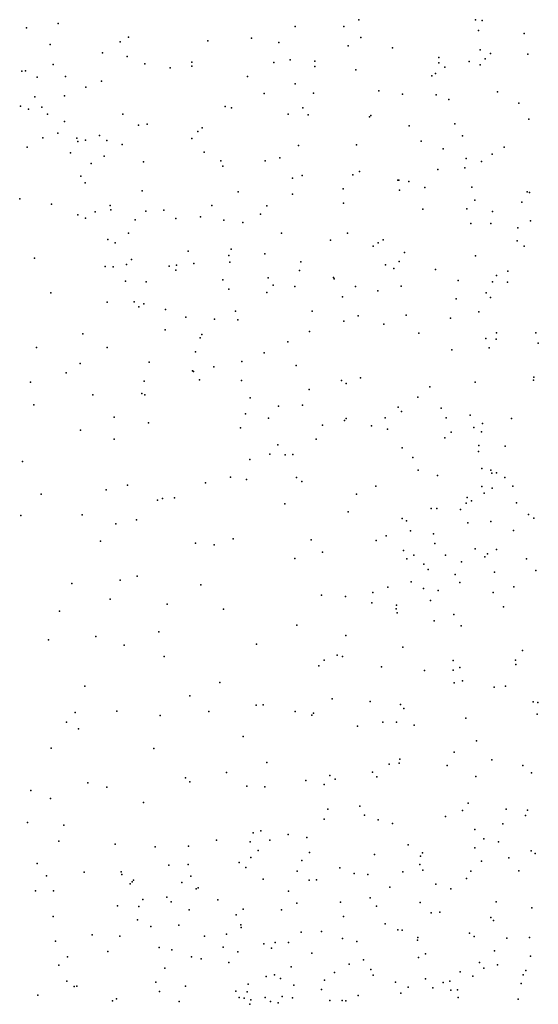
# Model space of a CAD drawing. Header units: metres. Extents: x -25 to 25, y -27.7 to 27.8.
# Tile 85 of 209: x -3.3 to -2.6, y -6.7 to -5.4. Entities that reach past the tile are written whole.
import ezdxf

# ---------------------------------------------------------------- set-up
doc = ezdxf.new("R2010")
doc.units = ezdxf.units.M

msp = doc.modelspace()

# ---------------------------------------------------------------- linework, layer by layer
for p in [(-2.8666, -5.3537, 23.85), (-2.7078, -5.3534, -2.6594), (-2.6988, -5.3543, 24.5012), (-3.3189, -5.3646, -2.2544), (-3.2761, -5.3584, -7.4905), (-2.9534, -5.3625, -1.6368), (-2.8868, -5.3625, -0.0163), (-2.7036, -5.3683, 0.905), (-3.1917, -5.3833, -1.4417), (-3.18, -5.3773, 23.1651), (-3.0723, -5.382, -7.9846), (-3.0126, -5.3785, -0.1605), (-2.9756, -5.3843, -0.0023), (-2.864, -5.3774, -2.4761), (-2.6416, -5.372, -1.7073), (-3.2869, -5.3873, -1.303), (-2.881, -5.3889, 1.5603), (-2.8209, -5.3918, 1.3485), (-2.7014, -5.3944, 0.1282), (-3.2156, -5.3984, -7.703), (-3.1819, -5.4033, -0.4047), (-2.9603, -5.4081, 23.2103), (-2.9267, -5.4098, -8.1695), (-2.7575, -5.4049, 1.8506), (-2.7164, -5.4102, 19.677), (-2.6947, -5.4066, 0.5237), (-2.6873, -5.3994, 0.7205), (-2.6365, -5.4003, 0.1831), (-3.3253, -5.4234, -1.0966), (-3.3203, -5.4231, -0.8259), (-3.2828, -5.4145, -0.6549), (-3.1582, -5.4136, -7.8469), (-3.1236, -5.4187, -0.1026), (-3.0941, -5.4112, -2.2957), (-3.0938, -5.4165, -1.5174), (-2.9824, -5.4115, -8.111), (-2.9267, -5.417, -0.0924), (-2.8705, -5.4218, -8.2194), (-2.7575, -5.4119, -1.6861), (-2.7495, -5.4179, 1.1408), (-2.7015, -5.415, -2.5898), (-3.3047, -5.4315, 23.0374), (-3.266, -5.4306, -7.5555), (-3.2169, -5.4368, -2.2398), (-3.0184, -5.4308, -2.3076), (-2.7672, -5.4299, 0.0563), (-2.7624, -5.4267, 23.322), (-3.2384, -5.445, -1.3121), (-2.9533, -5.4408, 19.6537), (-2.8395, -5.45, 24.0093), (-3.3079, -5.4583, -2.1867), (-3.2674, -5.4568, -1.2132), (-2.9954, -5.454, -0.186), (-2.9283, -5.4532, -1.6152), (-2.8071, -5.4548, -2.4375), (-2.7611, -5.4554, -8.2928), (-2.744, -5.462, 23.4786), (-2.6777, -5.4516, -1.6971), (-3.3272, -5.4711, -0.1624), (-3.3163, -5.4752, -7.4877), (-3.2983, -5.4722, -0.8946), (-3.0486, -5.4716, -2.2529), (-3.0399, -5.4734, -8.0465), (-2.9429, -5.4731, -2.317), (-2.6486, -5.4669, -2.5854), (-3.2906, -5.4817, -1.0761), (-3.1881, -5.482, 19.1074), (-2.9629, -5.4818, -8.1394), (-2.9354, -5.4829, -0.1346), (-2.8521, -5.4856, -0.0464), (-2.8504, -5.4839, -2.3689), (-2.6352, -5.4888, 19.2385), (-3.2673, -5.4917, -0.7725), (-3.1665, -5.4969, -1.363), (-3.1549, -5.4953, -0.4235), (-3.08, -5.5005, 23.0224), (-2.798, -5.4979, 19.2445), (-2.7357, -5.495, -2.4653), (-3.297, -5.514, -7.5497), (-3.2763, -5.5078, -0.9524), (-3.2507, -5.5144, -7.6334), (-3.2388, -5.5174, -0.6976), (-3.2198, -5.511, -1.2656), (-3.2097, -5.5178, -2.1778), (-3.0939, -5.515, -7.9866), (-3.0857, -5.5057, -1.4543), (-2.7253, -5.5113, -1.6766), (-3.318, -5.5269, -2.1632), (-3.2491, -5.5192, -1.1229), (-3.1887, -5.5231, -7.8104), (-2.9487, -5.5246, -1.5613), (-2.8699, -5.5237, -1.6181), (-2.7815, -5.5185, 23.1218), (-2.7519, -5.529, 0.3109), (-2.6688, -5.5267, 1.9232), (-3.2594, -5.5344, -0.8436), (-3.2134, -5.5392, -0.6262), (-3.0772, -5.5334, -0.3475), (-2.9742, -5.5411, -2.2371), (-2.7203, -5.5424, 24.2932), (-2.685, -5.5362, 0.8397), (-3.2312, -5.5492, -7.7219), (-3.1597, -5.5467, -0.4988), (-3.0547, -5.5454, -2.1938), (-3.0519, -5.5527, -0.0333), (-2.9941, -5.5456, -8.1167), (-2.759, -5.5572, 0.011), (-2.7222, -5.555, -2.4271), (-2.6995, -5.5464, 0.0755), (-3.2449, -5.5664, -0.9134), (-2.9569, -5.5692, -0.2202), (-2.9436, -5.5654, -8.1744), (-2.8748, -5.5645, -8.2332), (-2.8655, -5.56, -0.1101), (-2.8133, -5.5718, 1.7553), (-2.8122, -5.5715, -8.2851), (-3.2394, -5.5753, -1.0243), (-2.8881, -5.5834, 22.9864), (-2.7983, -5.5734, 23.829), (-2.7769, -5.5815, 1.2575), (-2.7128, -5.5811, -1.6614), (-3.3284, -5.5973, -7.5422), (-3.1616, -5.586, -0.5603), (-3.031, -5.5877, -1.4654), (-2.9569, -5.5907, -1.5287), (-2.8111, -5.5855, -0.0727), (-2.6376, -5.5876, -8.3573), (-2.6342, -5.5885, 0.1106), (-3.285, -5.6045, -7.6241), (-3.2051, -5.6063, -1.1591), (-3.2043, -5.612, -7.8299), (-3.0668, -5.6062, -0.4057), (-2.9919, -5.6065, -2.1897), (-2.8876, -5.6028, 0.1258), (-2.7793, -5.6112, -1.6323), (-2.7194, -5.6106, -8.333), (-2.7086, -5.5989, 0.4635), (-2.6445, -5.6015, 19.8414), (-3.2492, -5.619, 19.7618), (-3.2389, -5.6233, -2.116), (-3.2255, -5.6146, 22.6934), (-3.1565, -5.6138, -1.2936), (-3.1319, -5.6124, -7.9716), (-3.1159, -5.6239, -2.1441), (-3.0823, -5.6215, -1.3829), (-3.0006, -5.6178, -0.3304), (-2.6845, -5.6144, 0.6443), (-3.1711, -5.6258, -7.9132), (-3.0502, -5.626, 19.7828), (-3.0246, -5.6293, 19.1957), (-2.7143, -5.6305, 22.9725), (-2.6868, -5.6305, -2.4114), (-2.6502, -5.6367, 21.9223), (-2.6328, -5.6271, -2.4684), (-3.1803, -5.6439, 19.1709), (-2.972, -5.6439, -8.1714), (-2.882, -5.6437, -2.2315), (-3.2083, -5.6525, -1.0117), (-3.1982, -5.6571, -0.8105), (-3.0406, -5.6654, 22.6942), (-2.9051, -5.6532, -0.2413), (-2.8472, -5.6617, -1.5785), (-2.8403, -5.6571, 1.5802), (-2.8333, -5.653, -0.1551), (-2.6512, -5.6541, 0.0508), (-2.6413, -5.6613, 21.6592), (-3.3081, -5.6777, -2.0835), (-3.0988, -5.6685, -8.0335), (-3.0435, -5.6742, -0.4468), (-2.9947, -5.6717, -2.1567), (-2.8042, -5.6703, -8.3128), (-2.7077, -5.6747, 23.5901), (-3.2122, -5.6893, -7.8498), (-3.201, -5.6894, -0.0638), (-3.183, -5.6863, 22.3397), (-3.176, -5.6796, -1.148), (-3.1247, -5.6886, -0.6131), (-3.1147, -5.6872, -2.1048), (-3.0914, -5.6851, 22.5107), (-3.0423, -5.6833, -8.111), (-2.9455, -5.6829, -1.4936), (-2.8301, -5.6868, 22.7551), (-2.8191, -5.6918, 22.16), (-2.8117, -5.6824, -2.2555), (-3.1156, -5.6942, -1.2935), (-2.9902, -5.7047, 22.1307), (-2.9475, -5.6946, -0.3372), (-2.9012, -5.7039, -2.1875), (-2.7622, -5.6932, -0.1052), (-2.679, -5.7013, 22.2742), (-2.6638, -5.6956, -8.3657), (-3.1843, -5.7093, -1.0682), (-3.1563, -5.7101, -0.7518), (-3.0519, -5.7073, -1.369), (-2.9834, -5.7146, -1.4367), (-2.9536, -5.7163, 19.8697), (-2.9003, -5.7061, 22.5178), (-2.8713, -5.7164, -0.2596), (-2.8089, -5.7161, 21.634), (-2.7315, -5.7084, 1.6844), (-2.6845, -5.7099, 0.8334), (-2.6643, -5.7103, -1.6325), (-3.2859, -5.725, -7.6942), (-3.0436, -5.7198, -2.1013), (-2.9917, -5.7247, -0.419), (-2.889, -5.7305, 19.234), (-2.8406, -5.7222, 0.233), (-2.6931, -5.7251, -0.0473), (-2.6874, -5.7315, -2.342), (-3.2093, -5.7377, -2.0555), (-3.1725, -5.7373, -0.9967), (-3.1661, -5.7442, -0.8604), (-3.1595, -5.7398, -7.9801), (-2.7341, -5.7329, 21.4935), (-3.1299, -5.7478, -2.0704), (-3.102, -5.7579, 21.9912), (-3.0347, -5.7497, -0.5392), (-2.9302, -5.7499, -8.2331), (-2.8673, -5.7564, -8.2866), (-2.8023, -5.7555, 19.9351), (-2.7032, -5.7509, 19.2193), (-3.0632, -5.7608, -1.3088), (-3.0315, -5.7615, -8.1465), (-2.8869, -5.7637, -0.3303), (-2.8325, -5.7678, -2.2013), (-2.7418, -5.7595, 0.4268), (-3.2425, -5.7809, 19.9427), (-3.1305, -5.7752, -1.104), (-3.0827, -5.7861, -0.6974), (-3.0802, -5.7816, -1.2356), (-2.9339, -5.7777, -0.4067), (-2.7849, -5.7799, -1.5443), (-2.6793, -5.7792, -0.09), (-2.6255, -5.7794, 23.2593), (-3.3055, -5.7993, -7.6824), (-3.2091, -5.7991, -7.8992), (-2.9631, -5.7918, -0.4829), (-2.6938, -5.7873, -1.5707), (-2.6796, -5.7882, 23.9734), (-2.6222, -5.7933, -0.036), (-3.0892, -5.8052, -1.1527), (-2.9957, -5.8064, -0.5573), (-2.74, -5.8026, 1.1928), (-2.6893, -5.8, -8.3708), (-3.2459, -5.8212, 19.1823), (-3.1519, -5.8191, 21.8072), (-3.0641, -5.8257, -2.0701), (-3.0258, -5.8185, -0.6219), (-2.9517, -5.824, -8.226), (-3.2652, -5.8339, -7.7636), (-3.0931, -5.8309, -0.8892), (-3.0915, -5.8322, -1.0809), (-3.3136, -5.8464, -2.0395), (-3.1587, -5.8449, -0.0099), (-3.0835, -5.8434, -0.9608), (-3.0265, -5.8441, 21.361), (-2.8901, -5.844, -1.4012), (-2.8838, -5.8481, -8.2841), (-2.8645, -5.8405, -0.3963), (-2.7697, -5.8527, -1.4887), (-2.7082, -5.8464, 1.0288), (-2.6289, -5.8438, -1.5495), (-2.6285, -5.8398, -8.4056), (-3.2288, -5.8635, 21.6343), (-3.162, -5.8621, 21.4743), (-3.158, -5.8636, -8.0014), (-2.9344, -5.8565, 0.1858), (-3.3089, -5.8773, -7.6966), (-3.0144, -5.8677, -0.7146), (-2.9759, -5.8793, 19.1884), (-2.9433, -5.8779, -1.3113), (-2.7864, -5.8668, -0.3347), (-3.0211, -5.8895, -0.7925), (-2.8131, -5.8806, -2.1992), (-2.8085, -5.8862, -1.4329), (-2.7546, -5.8817, -2.2546), (-2.7148, -5.8913, -0.2704), (-3.1998, -5.8939, -2.0326), (-3.1528, -5.9017, 21.1512), (-2.9898, -5.8956, -1.1959), (-2.9162, -5.9048, -2.1386), (-2.886, -5.8987, -0.5264), (-2.8839, -5.8961, -1.3512), (-2.8492, -5.9058, -8.3173), (-2.8309, -5.8948, 21.2119), (-2.7478, -5.8949, -8.3616), (-2.6984, -5.9026, 23.4622), (-2.6587, -5.8959, -2.3436), (-3.2455, -5.9119, -7.8241), (-3.0277, -5.9088, -1.0783), (-2.8277, -5.9106, -0.4411), (-2.7407, -5.9146, 19.1521), (-2.71, -5.9081, 0.6619), (-2.6997, -5.9139, 0.842), (-3.1997, -5.9242, 20.1844), (-2.9769, -5.9317, -8.2191), (-2.9246, -5.9242, -0.6327), (-2.7497, -5.9223, -0.3569), (-2.703, -5.9328, -1.4356), (-2.9879, -5.9444, -0.8917), (-2.9669, -5.9455, -0.804), (-2.9566, -5.9451, -1.15), (-2.8075, -5.9357, 0.3883), (-2.7038, -5.9409, -2.2946), (-2.6673, -5.9336, 23.2488), (-3.3245, -5.9543, 19.2482), (-3.015, -5.9516, 20.1921), (-2.7932, -5.9491, -1.3724), (-2.7856, -5.9661, -0.4827), (-2.7597, -5.9733, -2.2444), (-2.6991, -5.9637, 1.4656), (-2.6869, -5.9663, 23.7476), (-2.6854, -5.9705, 21.0189), (-2.679, -5.9697, -0.3277), (-3.1814, -5.9866, 20.3311), (-3.0753, -5.9833, -8.1213), (-3.0415, -5.9759, -2.0584), (-3.0194, -5.979, -8.1831), (-2.9516, -5.9763, -1.0739), (-2.9442, -5.9817, -0.9383), (-2.6679, -5.976, 17.6187), (-3.2993, -5.9988, -0.0806), (-3.2106, -5.9928, -7.926), (-2.8698, -5.9987, -8.2999), (-2.8433, -5.9881, 20.2454), (-2.6991, -5.9883, 17.3482), (-2.696, -5.9975, -8.3803), (-2.6851, -5.9905, 17.2512), (-2.6571, -5.988, 20.3287), (-3.1407, -6.0068, -2.049), (-3.1338, -6.0048, -8.038), (-3.1177, -6.0037, 19.1982), (-2.9674, -6.0122, -2.113), (-2.7203, -6.0112, 17.5279), (-2.7189, -6.0036, 1.0767), (-2.7133, -6.0079, -0.4363), (-2.6519, -6.0107, 17.7507), (-3.2432, -6.0271, -7.8162), (-2.8812, -6.0228, -0.8262), (-2.7681, -6.0185, -8.3524), (-2.7604, -6.0182, -0.5387), (-2.7282, -6.0198, -1.3122), (-2.6354, -6.0266, -8.4039), (-3.3266, -6.0279, -7.6526), (-3.1973, -6.0394, 20.571), (-3.1695, -6.0338, 20.751), (-2.8077, -6.0318, -1.2163), (-2.8019, -6.0352, -0.6504), (-2.7183, -6.0377, 17.1777), (-2.6868, -6.0362, -2.3262), (-2.6281, -6.0314, -0.3557), (-2.7962, -6.0489, 20.8844), (-2.7651, -6.0528, 17.3189), (-2.656, -6.0484, -1.3127), (-3.2185, -6.0627, -7.8776), (-3.0888, -6.0656, -8.0866), (-3.0379, -6.0598, -8.1498), (-2.9314, -6.0609, -8.2428), (-2.8429, -6.0617, -1.03), (-2.8296, -6.0556, -8.3244), (-2.7631, -6.0661, 17.6322), (-3.0635, -6.0676, 20.4793), (-2.9161, -6.0776, 20.4163), (-2.8059, -6.0753, -1.0942), (-2.7083, -6.0734, -0.5801), (-2.6912, -6.0801, -1.1985), (-2.6792, -6.0742, 20.6957), (-2.9538, -6.0862, -2.1413), (-2.8014, -6.0869, -0.9365), (-2.7917, -6.0817, 20.5147), (-2.778, -6.0942, -0.8209), (-2.7488, -6.0818, -0.7044), (-2.7267, -6.091, 0.7549), (-2.6949, -6.0839, 17.0311), (-2.6381, -6.087, -1.2489), (-2.7721, -6.1013, 17.1473), (-2.6819, -6.1049, -0.641), (-2.6257, -6.1026, -0.4995), (-3.2572, -6.1203, -7.7498), (-3.1916, -6.116, -2.0636), (-3.1682, -6.1104, -7.9737), (-2.7953, -6.1182, -8.3312), (-2.7353, -6.1083, -1.0556), (-2.7293, -6.1188, 17.8281), (-3.0818, -6.1221, 0.0474), (-2.8475, -6.1326, 17.4672), (-2.8273, -6.1255, 17.6222), (-2.7787, -6.1272, -2.2583), (-2.7587, -6.1297, 23.1792), (-2.6837, -6.1328, -0.9512), (-2.6557, -6.1249, -1.0971), (-3.2053, -6.1418, -0.0467), (-2.9175, -6.1364, -8.2411), (-2.8849, -6.1382, -2.188), (-2.8487, -6.1465, 17.3148), (-2.7692, -6.1436, 23.5773), (-3.2742, -6.1581, -2.0637), (-3.1275, -6.1486, -2.0852), (-3.051, -6.1555, -8.1159), (-2.8159, -6.1546, 17.7066), (-2.8153, -6.1499, 0.4077), (-2.8142, -6.1604, 19.0738), (-2.6696, -6.152, 16.9033), (-2.764, -6.171, 0.5584), (-2.7374, -6.1626, 16.9971), (-3.1388, -6.1863, -7.9879), (-2.9512, -6.1769, -2.1675), (-2.7271, -6.178, -2.3216), (-3.2891, -6.197, -7.6416), (-3.2247, -6.1926, -7.7979), (-2.8844, -6.191, 17.5522), (-3.186, -6.2044, -7.9013), (-3.0058, -6.2027, -8.1413), (-2.8066, -6.207, 17.8185), (-2.6439, -6.2113, -2.4174), (-3.1318, -6.2195, -2.1237), (-2.914, -6.2245, 0.208), (-2.8959, -6.2179, 17.2952), (-2.8888, -6.2196, -2.2303), (-2.7382, -6.2252, 17.9096), (-2.6534, -6.2245, 22.8142), (-2.921, -6.2325, 17.4018), (-2.8358, -6.2337, -8.269), (-2.7771, -6.2387, -2.3194), (-2.7383, -6.2381, 1.135), (-2.7289, -6.2348, -8.321), (-2.6526, -6.2305, -8.3462), (-2.7253, -6.2526, -2.3755), (-3.2399, -6.2602, -7.6805), (-3.056, -6.2552, -8.0483), (-2.7369, -6.2556, 0.8412), (-2.6824, -6.2612, 16.8205), (-2.6668, -6.2598, 23.9448), (-3.0965, -6.2733, -7.9842), (-2.9027, -6.2772, 17.707), (-2.8511, -6.2811, 17.8326), (-2.629, -6.2813, 18.9006), (-3.1963, -6.294, -7.7851), (-3.0707, -6.2947, 19.1279), (-3.0062, -6.2858, -2.2047), (-2.9967, -6.2856, -8.0953), (-2.9533, -6.2945, 17.6004), (-2.81, -6.2849, 23.3431), (-2.8055, -6.2905, 16.9587), (-2.6229, -6.2821, -2.4732), (-3.2528, -6.2959, -2.1481), (-3.137, -6.2999, -2.1742), (-2.9307, -6.2994, 17.1787), (-2.9282, -6.2967, -8.1589), (-2.7208, -6.3037, -8.2922), (-2.6237, -6.2979, -8.3308), (-3.2646, -6.3091, -0.1443), (-3.2482, -6.3179, -7.5851), (-2.8683, -6.3143, 17.042), (-2.8338, -6.3088, -2.323), (-2.8155, -6.3088, -8.2437), (-2.7911, -6.3132, 23.5841), (-3.0239, -6.3284, -8.0382), (-2.7063, -6.3344, 1.3129), (-3.2855, -6.3442, -7.4861), (-3.1458, -6.3449, -7.8421), (-2.8109, -6.3593, -2.3734), (-2.7367, -6.35, 16.8188), (-2.6853, -6.3603, 16.7445), (-2.9918, -6.3638, 17.3604), (-2.8255, -6.3662, 0.2811), (-2.8115, -6.3648, 23.1282), (-2.7461, -6.368, -2.4284), (-2.6433, -6.368, -8.2954), (-3.1028, -6.3846, -7.8828), (-3.0467, -6.3774, -0.0358), (-2.9388, -6.3885, -2.3138), (-2.9061, -6.3816, -8.1252), (-2.8987, -6.3865, 17.836), (-2.8482, -6.3768, 16.9496), (-2.8423, -6.3835, -8.1828), (-2.7071, -6.3827, 18.0482), (-2.6317, -6.3777, 24.0526), (-3.313, -6.4018, -2.2358), (-3.2358, -6.3913, -7.5264), (-3.2097, -6.3976, -2.226), (-3.0966, -6.39, -2.2395), (-3.019, -6.3959, -2.2684), (-2.9946, -6.3969, -8.0158), (-2.914, -6.3938, 17.0492), (-3.2865, -6.4129, -7.3955), (-3.1598, -6.4182, -7.7148), (-2.909, -6.4272, -2.3739), (-2.8651, -6.4233, 18.9659), (-2.7176, -6.419, -2.4936), (-2.6662, -6.4275, 22.5818), (-2.637, -6.4289, 16.6562), (-2.9139, -6.4409, 0.097), (-2.8589, -6.4355, -8.1134), (-2.8404, -6.4418, 17.9457), (-2.7484, -6.4373, 0.8299), (-2.7255, -6.4292, 22.7362), (-2.6398, -6.4358, -4.9402), (-3.3179, -6.4453, -7.295), (-3.2684, -6.4493, -2.2789), (-2.8209, -6.447, -2.4476), (-2.7085, -6.4548, -4.9538), (-2.6706, -6.4475, -2.5575), (-3.0606, -6.4693, -7.8279), (-3.0105, -6.4595, 17.3407), (-3, -6.4568, 17.2483), (-2.988, -6.4693, 17.6475), (-2.9627, -6.4617, 17.7305), (-2.9376, -6.466, 17.8188), (-2.6965, -6.4677, 18.8047), (-3.2753, -6.4708, 19.221), (-3.1985, -6.4751, -7.4136), (-3.144, -6.4787, -2.3259), (-3.0986, -6.4779, -7.7425), (-3.0144, -6.472, 17.4461), (-2.7993, -6.476, 23.478), (-2.7088, -6.48, 16.7072), (-2.6765, -6.4716, -5.075), (-3.0138, -6.4929, -2.3741), (-3.0036, -6.4835, -7.8983), (-2.9338, -6.4865, -2.4186), (-2.8452, -6.4889, -4.9793), (-2.7828, -6.4914, -4.9052), (-2.7801, -6.4867, -5.0254), (-2.6622, -6.4937, -8.1805), (-2.632, -6.484, -4.8666), (-2.6263, -6.4878, -2.6188), (-3.3046, -6.5014, -7.2396), (-3.1255, -6.5037, -7.6016), (-3.0991, -6.5025, -4.9389), (-3.0295, -6.5, -4.9186), (-3.0206, -6.5069, -4.996), (-2.944, -6.4974, 17.022), (-2.8926, -6.5071, -7.9979), (-2.7836, -6.5028, -5.0988), (-2.6998, -6.4981, 18.1054), (-3.2919, -6.5179, -4.7399), (-3.2406, -6.513, -7.2788), (-3.1904, -6.5125, -4.9318), (-3.1893, -6.5163, -7.3523), (-3.0953, -6.5184, 19.0672), (-2.997, -6.5226, 17.1462), (-2.9506, -6.5117, -5.0441), (-2.8729, -6.5149, 16.8915), (-2.8542, -6.5161, -5.106), (-2.8068, -6.5126, 22.974), (-2.7795, -6.5103, 16.7741), (-2.7198, -6.5218, -8.119), (-2.7143, -6.5115, -4.8555), (-2.6488, -6.5111, -5.2116), (-3.1779, -6.5288, -4.7004), (-3.1751, -6.5261, -4.862), (-3.1736, -6.5239, -2.3764), (-3.1075, -6.527, -2.3996), (-3.0883, -6.5358, -4.7571), (-3.0853, -6.5342, -5.0809), (-2.934, -6.5238, -7.9349), (-2.9243, -6.5235, -5.1106), (-2.8246, -6.5336, -5.1747), (-2.7616, -6.5294, 0.3382), (-2.7414, -6.5358, -2.5995), (-3.3068, -6.5385, -4.9682), (-3.2823, -6.5384, -4.6238), (-3.1281, -6.5469, -7.4591), (-2.9624, -6.5387, -4.7913), (-2.8511, -6.548, -2.5341), (-3.1954, -6.5587, -5.1168), (-3.166, -6.5598, -2.4388), (-3.1607, -6.5501, -4.6253), (-3.1221, -6.5533, -5.1431), (-3.0587, -6.5505, -7.6729), (-2.951, -6.5553, -4.7236), (-2.8916, -6.5538, -4.7741), (-2.8427, -6.5595, 18.0101), (-2.783, -6.5543, -8.0422), (-2.6797, -6.5535, 23.836), (-2.6311, -6.5615, -8.1296), (-3.2829, -6.5732, -7.0709), (-3.0978, -6.5641, -7.5287), (-3.0338, -6.571, -5.2243), (-3.0243, -6.5634, -4.6873), (-2.9718, -6.5645, -2.4978), (-2.8876, -6.5733, -5.2536), (-2.7679, -6.5685, 22.6511), (-2.7564, -6.5674, 18.1004), (-2.6868, -6.5747, -8.0795), (-3.1679, -6.5778, -5.1931), (-3.1497, -6.5869, -7.2732), (-3.1117, -6.5851, -7.3983), (-3.0271, -6.5845, 17.4977), (-3.0267, -6.5884, 17.318), (-2.8307, -6.5835, -4.7127), (-2.6833, -6.5786, -4.7269), (-3.2295, -6.5984, -4.4508), (-3.1921, -6.6001, -7.0804), (-3.0768, -6.6001, -5.2782), (-3.047, -6.5976, -7.5791), (-2.9452, -6.5948, -7.8076), (-2.9175, -6.5938, 16.9279), (-2.8135, -6.5914, 0.1745), (-2.8077, -6.5919, 16.7846), (-2.7863, -6.6017, -5.3341), (-2.7161, -6.5962, -5.3571), (-2.7097, -6.6007, -2.6678), (-2.6653, -6.6029, 22.2959), (-2.6344, -6.602, -5.4015), (-3.2794, -6.6068, -7.0083), (-3.1385, -6.6154, -7.1296), (-3.0513, -6.615, -4.5876), (-2.9959, -6.6107, -7.6894), (-2.9853, -6.6165, 17.7726), (-2.9805, -6.6087, 17.0728), (-2.9622, -6.6089, -2.5659), (-2.8887, -6.6035, -4.6675), (-2.8694, -6.6074, -5.3218), (-2.7868, -6.6054, -2.6345), (-3.2632, -6.6282, -5.2519), (-3.2082, -6.6211, -2.5215), (-3.1213, -6.6187, -4.5253), (-3.0944, -6.6282, -0.1354), (-3.0314, -6.6214, -2.546), (-2.9307, -6.6233, 0.007), (-2.7853, -6.6289, 1.1705), (-2.7759, -6.6242, 0.9024), (-2.6818, -6.6202, 18.2191), (-2.633, -6.6273, -6.3426), (-3.2751, -6.6395, -4.3384), (-3.0814, -6.6308, -7.2315), (-3.0435, -6.6359, -7.4458), (-2.9587, -6.6416, 18.8781), (-2.8796, -6.6383, -2.6406), (-2.8604, -6.6325, 16.8471), (-2.7024, -6.6361, -6.6421), (-2.6777, -6.6392, 1.3374), (-3.1306, -6.6437, -5.3304), (-2.9928, -6.6548, -7.5519), (-2.9816, -6.6527, -5.3866), (-2.8996, -6.6495, -7.7739), (-2.8503, -6.6455, -7.8515), (-2.8471, -6.6532, -5.4031), (-2.7284, -6.6486, -6.7068), (-2.7115, -6.6547, 23.6217), (-2.6965, -6.6435, -6.5714), (-2.643, -6.6525, -6.7536), (-2.6394, -6.6469, 18.5899), (-3.2644, -6.6614, -2.5847), (-3.2542, -6.6685, -6.8886), (-3.2506, -6.6681, 19.1083), (-3.143, -6.6626, -2.5981), (-3.1024, -6.6682, -7.0232), (-3.0174, -6.6655, -7.3573), (-2.9732, -6.6578, 17.8626), (-2.9552, -6.6669, -4.566), (-2.9133, -6.6599, 17.9924), (-2.8166, -6.6625, 22.8071), (-2.7992, -6.6697, -6.6967), (-2.7756, -6.6581, -2.7066), (-2.7519, -6.663, -6.4439), (-2.7428, -6.6613, -6.7785), (-2.6454, -6.6643, -6.2421), (-3.3039, -6.6805, -4.2445), (-3.1379, -6.6755, -6.9487), (-3.0339, -6.6749, -6.9948), (-3.0294, -6.6836, 17.5208), (-3.0185, -6.676, -4.5291), (-2.994, -6.6834, -7.0975), (-2.9708, -6.682, -6.8135), (-2.9175, -6.6726, -7.6891), (-2.8677, -6.6806, -6.7537), (-2.8096, -6.6775, -6.5835), (-2.7657, -6.6704, -5.4615), (-2.7412, -6.6737, -7.898), (-2.7323, -6.6729, -4.6248), (-2.7314, -6.6836, -6.3294), (-3.2019, -6.6879, -5.3902), (-3.1965, -6.6855, -6.8413), (-3.1114, -6.6889, -5.4384), (-3.0228, -6.6844, -6.8832), (-3.0152, -6.6928, 17.1774), (-3.0135, -6.6868, 17.6515), (-2.9869, -6.6888, -2.6648), (-2.9766, -6.6908, -7.262), (-2.9569, -6.684, -6.932), (-2.9062, -6.6877, -6.6845), (-2.8891, -6.6877, -6.8256), (-2.8842, -6.6881, -6.9293), (-2.6495, -6.6859, -7.9652)]:
    msp.add_point(p)

doc.saveas('drawing.dxf')
